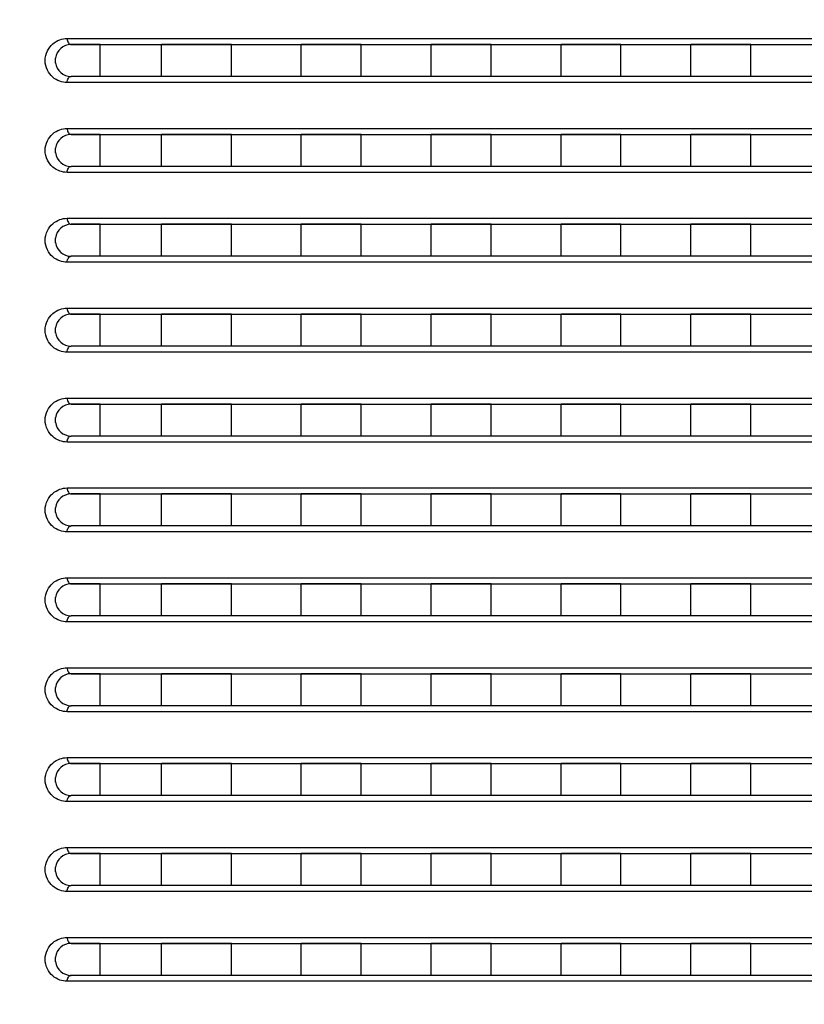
# Model space of a CAD drawing. Header units: millimetres. Extents: x -6054 to 364, y -1866 to 3094.
# Tile 77 of 256: x -4691 to -4652, y 503 to 552. Entities that reach past the tile are written whole.
import ezdxf

# ---------------------------------------------------------------- set-up
doc = ezdxf.new("R2010")
doc.units = ezdxf.units.MM
doc.header["$LTSCALE"] = 65.395
doc.header["$PDSIZE"] = 0.05
doc.layers.get('0').update_dxf_attribs({"linetype": 'CONTINUOUS'})
doc.layers.get('Defpoints').update_dxf_attribs({"linetype": 'CONTINUOUS'})
doc.layers.add('DIM', color=3, linetype='CONTINUOUS')
doc.styles.get("Standard").update_dxf_attribs({"font": 'arial.ttf'})
doc.dimstyles.new('ISO-25', dxfattribs={"dimtxt": 2.5, "dimasz": 2.5, "dimexe": 1.25, "dimexo": 0.625, "dimtad": 1, "dimtxsty": 'STANDARD', "dimcen": 2.5, "dimadec": 0, "dimazin": 0, "dimtfac": 1, "dimtmove": 0, "dimatfit": 3, "dimfxl": 1, "dimarcsym": 0})

# ---------------------------------------------------------------- blocks, each defined once
blk = doc.blocks.new('*D15')
at = {"layer": 'Defpoints', "color": 0}
for p in [(-4847.741, 377.398), (-4654.173, 377.398), (-4654.173, 258.898)]:
    blk.add_point(p, dxfattribs=at)
at = {"layer": 'DIM', "color": 3, "lineweight": -2}
for p, q in [((-4847.741, 377.398), (-4847.741, 544.978)), ((-4654.798, 377.398), (-4848.991, 377.398)), ((-4847.741, 273.898), (-4847.741, 362.398)), ((-4654.798, 258.898), (-4848.991, 258.898))]:
    blk.add_line(p, q, dxfattribs=at)
at = {"layer": 'DIM', "color": 3}
for points in [[(-4845.241, 362.398), (-4850.241, 362.398), (-4847.741, 377.398)], [(-4850.241, 273.898), (-4845.241, 273.898), (-4847.741, 258.898)]]:
    blk.add_solid(points, dxfattribs=at)
at = {"layer": 'DIM', "color": 2, "insert": (-4865.551, 468.688), "char_height": 20, "attachment_point": 5, "rotation": 90}
blk.add_mtext('119  [4,665]', dxfattribs=at)
blk = doc.blocks.new('*D19')
at = {"layer": 'Defpoints', "color": 0}
for p in [(-3379.723, 594.648), (-4909.709, -20.959), (-4728.573, -20.959)]:
    blk.add_point(p, dxfattribs=at)
at = {"layer": 'DIM', "color": 3, "lineweight": -2}
for p, q in [((-3380.348, 594.648), (-4910.959, 594.648)), ((-4909.709, 579.648), (-4909.709, -5.959)), ((-4729.198, -20.959), (-4910.959, -20.959))]:
    blk.add_line(p, q, dxfattribs=at)
at = {"layer": 'DIM', "color": 3}
for points in [[(-4907.209, 579.648), (-4912.209, 579.648), (-4909.709, 594.648)], [(-4912.209, -5.959), (-4907.209, -5.959), (-4909.709, -20.959)]]:
    blk.add_solid(points, dxfattribs=at)
at = {"layer": 'DIM', "color": 2, "insert": (-4927.519, 286.844), "char_height": 20, "attachment_point": 5, "rotation": 90}
blk.add_mtext('616  [24,236]', dxfattribs=at)

msp = doc.modelspace()

# ---------------------------------------------------------------- linework, layer by layer
at = {"linetype": 'Continuous'}
for p, q in [((-4688.878, 551.498), (-4617.221, 551.498)), ((-4688.679, 551.198), (-4617.213, 551.198)), ((-4687.229, 551.198), (-4688.679, 551.198)), ((-4687.229, 551.198), (-4688.679, 551.198)), ((-4687.229, 549.598), (-4687.229, 551.198)), ((-4687.229, 549.598), (-4687.229, 551.198)), ((-4684.163, 549.598), (-4684.163, 551.198)), ((-4684.163, 549.598), (-4684.163, 551.198)), ((-4680.663, 551.198), (-4684.163, 551.198)), ((-4680.663, 551.198), (-4684.163, 551.198)), ((-4680.663, 549.598), (-4680.663, 551.198)), ((-4680.663, 549.598), (-4680.663, 551.198)), ((-4677.163, 549.598), (-4677.163, 551.198)), ((-4677.163, 549.598), (-4677.163, 551.198)), ((-4674.163, 551.198), (-4677.163, 551.198)), ((-4674.163, 551.198), (-4677.163, 551.198)), ((-4674.163, 549.598), (-4674.163, 551.198)), ((-4674.163, 549.598), (-4674.163, 551.198)), ((-4670.663, 549.598), (-4670.663, 551.198)), ((-4670.663, 549.598), (-4670.663, 551.198)), ((-4667.663, 551.198), (-4670.663, 551.198)), ((-4667.663, 551.198), (-4670.663, 551.198)), ((-4667.663, 549.598), (-4667.663, 551.198)), ((-4667.663, 549.598), (-4667.663, 551.198)), ((-4664.163, 549.598), (-4664.163, 551.198)), ((-4664.163, 549.598), (-4664.163, 551.198)), ((-4661.163, 551.198), (-4664.163, 551.198)), ((-4661.163, 551.198), (-4664.163, 551.198)), ((-4661.163, 549.598), (-4661.163, 551.198)), ((-4661.163, 549.598), (-4661.163, 551.198)), ((-4657.663, 549.598), (-4657.663, 551.198)), ((-4657.663, 549.598), (-4657.663, 551.198)), ((-4654.663, 551.198), (-4657.663, 551.198)), ((-4654.663, 551.198), (-4657.663, 551.198)), ((-4654.663, 549.598), (-4654.663, 551.198)), ((-4654.663, 549.598), (-4654.663, 551.198)), ((-4617.221, 549.298), (-4688.878, 549.298)), ((-4617.213, 549.598), (-4688.679, 549.598)), ((-4687.229, 549.598), (-4688.679, 549.598)), ((-4687.229, 549.598), (-4688.679, 549.598)), ((-4680.663, 549.598), (-4684.163, 549.598)), ((-4680.663, 549.598), (-4684.163, 549.598)), ((-4674.163, 549.598), (-4677.163, 549.598)), ((-4674.163, 549.598), (-4677.163, 549.598)), ((-4667.663, 549.598), (-4670.663, 549.598)), ((-4667.663, 549.598), (-4670.663, 549.598)), ((-4661.163, 549.598), (-4664.163, 549.598)), ((-4661.163, 549.598), (-4664.163, 549.598)), ((-4654.663, 549.598), (-4657.663, 549.598)), ((-4654.663, 549.598), (-4657.663, 549.598)), ((-4688.878, 546.998), (-4617.221, 546.998)), ((-4688.679, 546.698), (-4617.213, 546.698)), ((-4687.229, 546.698), (-4688.679, 546.698)), ((-4687.229, 546.698), (-4688.679, 546.698)), ((-4687.229, 545.098), (-4687.229, 546.698)), ((-4687.229, 545.098), (-4687.229, 546.698)), ((-4684.163, 545.098), (-4684.163, 546.698)), ((-4684.163, 545.098), (-4684.163, 546.698)), ((-4680.663, 546.698), (-4684.163, 546.698)), ((-4680.663, 546.698), (-4684.163, 546.698)), ((-4680.663, 545.098), (-4680.663, 546.698)), ((-4680.663, 545.098), (-4680.663, 546.698)), ((-4677.163, 545.098), (-4677.163, 546.698)), ((-4677.163, 545.098), (-4677.163, 546.698)), ((-4674.163, 546.698), (-4677.163, 546.698)), ((-4674.163, 546.698), (-4677.163, 546.698)), ((-4674.163, 545.098), (-4674.163, 546.698)), ((-4674.163, 545.098), (-4674.163, 546.698)), ((-4670.663, 545.098), (-4670.663, 546.698)), ((-4670.663, 545.098), (-4670.663, 546.698)), ((-4667.663, 546.698), (-4670.663, 546.698)), ((-4667.663, 546.698), (-4670.663, 546.698)), ((-4667.663, 545.098), (-4667.663, 546.698)), ((-4667.663, 545.098), (-4667.663, 546.698)), ((-4664.163, 545.098), (-4664.163, 546.698)), ((-4664.163, 545.098), (-4664.163, 546.698)), ((-4661.163, 546.698), (-4664.163, 546.698)), ((-4661.163, 546.698), (-4664.163, 546.698)), ((-4661.163, 545.098), (-4661.163, 546.698)), ((-4661.163, 545.098), (-4661.163, 546.698)), ((-4657.663, 545.098), (-4657.663, 546.698)), ((-4657.663, 545.098), (-4657.663, 546.698)), ((-4654.663, 546.698), (-4657.663, 546.698)), ((-4654.663, 546.698), (-4657.663, 546.698)), ((-4654.663, 545.098), (-4654.663, 546.698)), ((-4654.663, 545.098), (-4654.663, 546.698)), ((-4617.221, 544.798), (-4688.878, 544.798)), ((-4617.213, 545.098), (-4688.679, 545.098)), ((-4687.229, 545.098), (-4688.679, 545.098)), ((-4687.229, 545.098), (-4688.679, 545.098)), ((-4680.663, 545.098), (-4684.163, 545.098)), ((-4680.663, 545.098), (-4684.163, 545.098)), ((-4674.163, 545.098), (-4677.163, 545.098)), ((-4674.163, 545.098), (-4677.163, 545.098)), ((-4667.663, 545.098), (-4670.663, 545.098)), ((-4667.663, 545.098), (-4670.663, 545.098)), ((-4661.163, 545.098), (-4664.163, 545.098)), ((-4661.163, 545.098), (-4664.163, 545.098)), ((-4654.663, 545.098), (-4657.663, 545.098)), ((-4654.663, 545.098), (-4657.663, 545.098)), ((-4688.878, 542.498), (-4617.221, 542.498)), ((-4688.679, 542.198), (-4617.213, 542.198)), ((-4687.229, 542.198), (-4688.679, 542.198)), ((-4687.229, 542.198), (-4688.679, 542.198)), ((-4687.229, 540.598), (-4687.229, 542.198)), ((-4687.229, 540.598), (-4687.229, 542.198)), ((-4684.163, 540.598), (-4684.163, 542.198)), ((-4684.163, 540.598), (-4684.163, 542.198)), ((-4680.663, 542.198), (-4684.163, 542.198)), ((-4680.663, 542.198), (-4684.163, 542.198)), ((-4680.663, 540.598), (-4680.663, 542.198)), ((-4680.663, 540.598), (-4680.663, 542.198)), ((-4677.163, 540.598), (-4677.163, 542.198)), ((-4677.163, 540.598), (-4677.163, 542.198)), ((-4674.163, 542.198), (-4677.163, 542.198)), ((-4674.163, 542.198), (-4677.163, 542.198)), ((-4674.163, 540.598), (-4674.163, 542.198)), ((-4674.163, 540.598), (-4674.163, 542.198)), ((-4670.663, 540.598), (-4670.663, 542.198)), ((-4670.663, 540.598), (-4670.663, 542.198)), ((-4667.663, 542.198), (-4670.663, 542.198)), ((-4667.663, 542.198), (-4670.663, 542.198)), ((-4667.663, 540.598), (-4667.663, 542.198)), ((-4667.663, 540.598), (-4667.663, 542.198)), ((-4664.163, 540.598), (-4664.163, 542.198)), ((-4664.163, 540.598), (-4664.163, 542.198)), ((-4661.163, 542.198), (-4664.163, 542.198)), ((-4661.163, 542.198), (-4664.163, 542.198)), ((-4661.163, 540.598), (-4661.163, 542.198)), ((-4661.163, 540.598), (-4661.163, 542.198)), ((-4657.663, 540.598), (-4657.663, 542.198)), ((-4657.663, 540.598), (-4657.663, 542.198)), ((-4654.663, 542.198), (-4657.663, 542.198)), ((-4654.663, 542.198), (-4657.663, 542.198)), ((-4654.663, 540.598), (-4654.663, 542.198)), ((-4654.663, 540.598), (-4654.663, 542.198)), ((-4617.221, 540.298), (-4688.878, 540.298)), ((-4617.213, 540.598), (-4688.679, 540.598)), ((-4687.229, 540.598), (-4688.679, 540.598)), ((-4687.229, 540.598), (-4688.679, 540.598)), ((-4680.663, 540.598), (-4684.163, 540.598)), ((-4680.663, 540.598), (-4684.163, 540.598)), ((-4674.163, 540.598), (-4677.163, 540.598)), ((-4674.163, 540.598), (-4677.163, 540.598)), ((-4667.663, 540.598), (-4670.663, 540.598)), ((-4667.663, 540.598), (-4670.663, 540.598)), ((-4661.163, 540.598), (-4664.163, 540.598)), ((-4661.163, 540.598), (-4664.163, 540.598)), ((-4654.663, 540.598), (-4657.663, 540.598)), ((-4654.663, 540.598), (-4657.663, 540.598)), ((-4688.878, 537.998), (-4617.221, 537.998)), ((-4688.679, 537.698), (-4617.213, 537.698)), ((-4687.229, 537.698), (-4688.679, 537.698)), ((-4687.229, 537.698), (-4688.679, 537.698)), ((-4687.229, 536.098), (-4687.229, 537.698)), ((-4687.229, 536.098), (-4687.229, 537.698)), ((-4684.163, 536.098), (-4684.163, 537.698)), ((-4684.163, 536.098), (-4684.163, 537.698)), ((-4680.663, 537.698), (-4684.163, 537.698)), ((-4680.663, 537.698), (-4684.163, 537.698)), ((-4680.663, 536.098), (-4680.663, 537.698)), ((-4680.663, 536.098), (-4680.663, 537.698)), ((-4677.163, 536.098), (-4677.163, 537.698)), ((-4677.163, 536.098), (-4677.163, 537.698)), ((-4674.163, 537.698), (-4677.163, 537.698)), ((-4674.163, 537.698), (-4677.163, 537.698)), ((-4674.163, 536.098), (-4674.163, 537.698)), ((-4674.163, 536.098), (-4674.163, 537.698)), ((-4670.663, 536.098), (-4670.663, 537.698)), ((-4670.663, 536.098), (-4670.663, 537.698)), ((-4667.663, 537.698), (-4670.663, 537.698)), ((-4667.663, 537.698), (-4670.663, 537.698)), ((-4667.663, 536.098), (-4667.663, 537.698)), ((-4667.663, 536.098), (-4667.663, 537.698)), ((-4664.163, 536.098), (-4664.163, 537.698)), ((-4664.163, 536.098), (-4664.163, 537.698)), ((-4661.163, 537.698), (-4664.163, 537.698)), ((-4661.163, 537.698), (-4664.163, 537.698)), ((-4661.163, 536.098), (-4661.163, 537.698)), ((-4661.163, 536.098), (-4661.163, 537.698)), ((-4657.663, 536.098), (-4657.663, 537.698)), ((-4657.663, 536.098), (-4657.663, 537.698)), ((-4654.663, 537.698), (-4657.663, 537.698)), ((-4654.663, 537.698), (-4657.663, 537.698)), ((-4654.663, 536.098), (-4654.663, 537.698)), ((-4654.663, 536.098), (-4654.663, 537.698)), ((-4617.213, 536.098), (-4688.679, 536.098)), ((-4687.229, 536.098), (-4688.679, 536.098)), ((-4687.229, 536.098), (-4688.679, 536.098)), ((-4680.663, 536.098), (-4684.163, 536.098)), ((-4680.663, 536.098), (-4684.163, 536.098)), ((-4674.163, 536.098), (-4677.163, 536.098)), ((-4674.163, 536.098), (-4677.163, 536.098)), ((-4667.663, 536.098), (-4670.663, 536.098)), ((-4667.663, 536.098), (-4670.663, 536.098)), ((-4661.163, 536.098), (-4664.163, 536.098)), ((-4661.163, 536.098), (-4664.163, 536.098)), ((-4654.663, 536.098), (-4657.663, 536.098)), ((-4654.663, 536.098), (-4657.663, 536.098)), ((-4617.221, 535.798), (-4688.878, 535.798)), ((-4688.878, 533.498), (-4617.221, 533.498)), ((-4688.679, 533.198), (-4617.213, 533.198)), ((-4687.229, 533.198), (-4688.679, 533.198)), ((-4687.229, 533.198), (-4688.679, 533.198)), ((-4687.229, 531.598), (-4687.229, 533.198)), ((-4687.229, 531.598), (-4687.229, 533.198)), ((-4684.163, 531.598), (-4684.163, 533.198)), ((-4684.163, 531.598), (-4684.163, 533.198)), ((-4680.663, 533.198), (-4684.163, 533.198)), ((-4680.663, 533.198), (-4684.163, 533.198)), ((-4680.663, 531.598), (-4680.663, 533.198)), ((-4680.663, 531.598), (-4680.663, 533.198)), ((-4677.163, 531.598), (-4677.163, 533.198)), ((-4677.163, 531.598), (-4677.163, 533.198)), ((-4674.163, 533.198), (-4677.163, 533.198)), ((-4674.163, 533.198), (-4677.163, 533.198)), ((-4674.163, 531.598), (-4674.163, 533.198)), ((-4674.163, 531.598), (-4674.163, 533.198)), ((-4670.663, 531.598), (-4670.663, 533.198)), ((-4670.663, 531.598), (-4670.663, 533.198)), ((-4667.663, 533.198), (-4670.663, 533.198)), ((-4667.663, 533.198), (-4670.663, 533.198)), ((-4667.663, 531.598), (-4667.663, 533.198)), ((-4667.663, 531.598), (-4667.663, 533.198)), ((-4664.163, 531.598), (-4664.163, 533.198)), ((-4664.163, 531.598), (-4664.163, 533.198)), ((-4661.163, 533.198), (-4664.163, 533.198)), ((-4661.163, 533.198), (-4664.163, 533.198)), ((-4661.163, 531.598), (-4661.163, 533.198)), ((-4661.163, 531.598), (-4661.163, 533.198)), ((-4657.663, 531.598), (-4657.663, 533.198)), ((-4657.663, 531.598), (-4657.663, 533.198)), ((-4654.663, 533.198), (-4657.663, 533.198)), ((-4654.663, 533.198), (-4657.663, 533.198)), ((-4654.663, 531.598), (-4654.663, 533.198)), ((-4654.663, 531.598), (-4654.663, 533.198)), ((-4617.213, 531.598), (-4688.679, 531.598)), ((-4687.229, 531.598), (-4688.679, 531.598)), ((-4687.229, 531.598), (-4688.679, 531.598)), ((-4680.663, 531.598), (-4684.163, 531.598)), ((-4680.663, 531.598), (-4684.163, 531.598)), ((-4674.163, 531.598), (-4677.163, 531.598)), ((-4674.163, 531.598), (-4677.163, 531.598)), ((-4667.663, 531.598), (-4670.663, 531.598)), ((-4667.663, 531.598), (-4670.663, 531.598)), ((-4661.163, 531.598), (-4664.163, 531.598)), ((-4661.163, 531.598), (-4664.163, 531.598)), ((-4654.663, 531.598), (-4657.663, 531.598)), ((-4654.663, 531.598), (-4657.663, 531.598)), ((-4617.221, 531.298), (-4688.878, 531.298)), ((-4688.878, 528.998), (-4617.221, 528.998)), ((-4688.679, 528.698), (-4617.213, 528.698)), ((-4687.229, 528.698), (-4688.679, 528.698)), ((-4687.229, 528.698), (-4688.679, 528.698)), ((-4687.229, 527.098), (-4687.229, 528.698)), ((-4687.229, 527.098), (-4687.229, 528.698)), ((-4684.163, 527.098), (-4684.163, 528.698)), ((-4684.163, 527.098), (-4684.163, 528.698)), ((-4680.663, 528.698), (-4684.163, 528.698)), ((-4680.663, 528.698), (-4684.163, 528.698)), ((-4680.663, 527.098), (-4680.663, 528.698)), ((-4680.663, 527.098), (-4680.663, 528.698)), ((-4677.163, 527.098), (-4677.163, 528.698)), ((-4677.163, 527.098), (-4677.163, 528.698)), ((-4674.163, 528.698), (-4677.163, 528.698)), ((-4674.163, 528.698), (-4677.163, 528.698)), ((-4674.163, 527.098), (-4674.163, 528.698)), ((-4674.163, 527.098), (-4674.163, 528.698)), ((-4670.663, 527.098), (-4670.663, 528.698)), ((-4670.663, 527.098), (-4670.663, 528.698)), ((-4667.663, 528.698), (-4670.663, 528.698)), ((-4667.663, 528.698), (-4670.663, 528.698)), ((-4667.663, 527.098), (-4667.663, 528.698)), ((-4667.663, 527.098), (-4667.663, 528.698)), ((-4664.163, 527.098), (-4664.163, 528.698)), ((-4664.163, 527.098), (-4664.163, 528.698)), ((-4661.163, 528.698), (-4664.163, 528.698)), ((-4661.163, 528.698), (-4664.163, 528.698)), ((-4661.163, 527.098), (-4661.163, 528.698)), ((-4661.163, 527.098), (-4661.163, 528.698)), ((-4657.663, 527.098), (-4657.663, 528.698)), ((-4657.663, 527.098), (-4657.663, 528.698)), ((-4654.663, 528.698), (-4657.663, 528.698)), ((-4654.663, 528.698), (-4657.663, 528.698)), ((-4654.663, 527.098), (-4654.663, 528.698)), ((-4654.663, 527.098), (-4654.663, 528.698)), ((-4617.213, 527.098), (-4688.679, 527.098)), ((-4687.229, 527.098), (-4688.679, 527.098)), ((-4687.229, 527.098), (-4688.679, 527.098)), ((-4680.663, 527.098), (-4684.163, 527.098)), ((-4680.663, 527.098), (-4684.163, 527.098)), ((-4674.163, 527.098), (-4677.163, 527.098)), ((-4674.163, 527.098), (-4677.163, 527.098)), ((-4667.663, 527.098), (-4670.663, 527.098)), ((-4667.663, 527.098), (-4670.663, 527.098)), ((-4661.163, 527.098), (-4664.163, 527.098)), ((-4661.163, 527.098), (-4664.163, 527.098)), ((-4654.663, 527.098), (-4657.663, 527.098)), ((-4654.663, 527.098), (-4657.663, 527.098)), ((-4617.221, 526.798), (-4688.878, 526.798)), ((-4688.878, 524.498), (-4617.221, 524.498)), ((-4688.679, 524.198), (-4617.213, 524.198)), ((-4687.229, 524.198), (-4688.679, 524.198)), ((-4687.229, 524.198), (-4688.679, 524.198)), ((-4687.229, 522.598), (-4687.229, 524.198)), ((-4687.229, 522.598), (-4687.229, 524.198)), ((-4684.163, 522.598), (-4684.163, 524.198)), ((-4684.163, 522.598), (-4684.163, 524.198)), ((-4680.663, 524.198), (-4684.163, 524.198)), ((-4680.663, 524.198), (-4684.163, 524.198)), ((-4680.663, 522.598), (-4680.663, 524.198)), ((-4680.663, 522.598), (-4680.663, 524.198)), ((-4677.163, 522.598), (-4677.163, 524.198)), ((-4677.163, 522.598), (-4677.163, 524.198)), ((-4674.163, 524.198), (-4677.163, 524.198)), ((-4674.163, 524.198), (-4677.163, 524.198)), ((-4674.163, 522.598), (-4674.163, 524.198)), ((-4674.163, 522.598), (-4674.163, 524.198)), ((-4670.663, 522.598), (-4670.663, 524.198)), ((-4670.663, 522.598), (-4670.663, 524.198)), ((-4667.663, 524.198), (-4670.663, 524.198)), ((-4667.663, 524.198), (-4670.663, 524.198)), ((-4667.663, 522.598), (-4667.663, 524.198)), ((-4667.663, 522.598), (-4667.663, 524.198)), ((-4664.163, 522.598), (-4664.163, 524.198)), ((-4664.163, 522.598), (-4664.163, 524.198)), ((-4661.163, 524.198), (-4664.163, 524.198)), ((-4661.163, 524.198), (-4664.163, 524.198)), ((-4661.163, 522.598), (-4661.163, 524.198)), ((-4661.163, 522.598), (-4661.163, 524.198)), ((-4657.663, 522.598), (-4657.663, 524.198)), ((-4657.663, 522.598), (-4657.663, 524.198)), ((-4654.663, 524.198), (-4657.663, 524.198)), ((-4654.663, 524.198), (-4657.663, 524.198)), ((-4654.663, 522.598), (-4654.663, 524.198)), ((-4654.663, 522.598), (-4654.663, 524.198)), ((-4617.213, 522.598), (-4688.679, 522.598)), ((-4687.229, 522.598), (-4688.679, 522.598)), ((-4687.229, 522.598), (-4688.679, 522.598)), ((-4680.663, 522.598), (-4684.163, 522.598)), ((-4680.663, 522.598), (-4684.163, 522.598)), ((-4674.163, 522.598), (-4677.163, 522.598)), ((-4674.163, 522.598), (-4677.163, 522.598)), ((-4667.663, 522.598), (-4670.663, 522.598)), ((-4667.663, 522.598), (-4670.663, 522.598)), ((-4661.163, 522.598), (-4664.163, 522.598)), ((-4661.163, 522.598), (-4664.163, 522.598)), ((-4654.663, 522.598), (-4657.663, 522.598)), ((-4654.663, 522.598), (-4657.663, 522.598)), ((-4617.221, 522.298), (-4688.878, 522.298)), ((-4688.878, 519.998), (-4617.221, 519.998)), ((-4688.679, 519.698), (-4617.213, 519.698)), ((-4687.229, 519.698), (-4688.679, 519.698)), ((-4687.229, 519.698), (-4688.679, 519.698)), ((-4687.229, 518.098), (-4687.229, 519.698)), ((-4687.229, 518.098), (-4687.229, 519.698)), ((-4684.163, 518.098), (-4684.163, 519.698)), ((-4684.163, 518.098), (-4684.163, 519.698)), ((-4680.663, 519.698), (-4684.163, 519.698)), ((-4680.663, 519.698), (-4684.163, 519.698)), ((-4680.663, 518.098), (-4680.663, 519.698)), ((-4680.663, 518.098), (-4680.663, 519.698)), ((-4677.163, 518.098), (-4677.163, 519.698)), ((-4677.163, 518.098), (-4677.163, 519.698)), ((-4674.163, 519.698), (-4677.163, 519.698)), ((-4674.163, 519.698), (-4677.163, 519.698)), ((-4674.163, 518.098), (-4674.163, 519.698)), ((-4674.163, 518.098), (-4674.163, 519.698)), ((-4670.663, 518.098), (-4670.663, 519.698)), ((-4670.663, 518.098), (-4670.663, 519.698)), ((-4667.663, 519.698), (-4670.663, 519.698)), ((-4667.663, 519.698), (-4670.663, 519.698)), ((-4667.663, 518.098), (-4667.663, 519.698)), ((-4667.663, 518.098), (-4667.663, 519.698)), ((-4664.163, 518.098), (-4664.163, 519.698)), ((-4664.163, 518.098), (-4664.163, 519.698)), ((-4661.163, 519.698), (-4664.163, 519.698)), ((-4661.163, 519.698), (-4664.163, 519.698)), ((-4661.163, 518.098), (-4661.163, 519.698)), ((-4661.163, 518.098), (-4661.163, 519.698)), ((-4657.663, 518.098), (-4657.663, 519.698)), ((-4657.663, 518.098), (-4657.663, 519.698)), ((-4654.663, 519.698), (-4657.663, 519.698)), ((-4654.663, 519.698), (-4657.663, 519.698)), ((-4654.663, 518.098), (-4654.663, 519.698)), ((-4654.663, 518.098), (-4654.663, 519.698)), ((-4617.213, 518.098), (-4688.679, 518.098)), ((-4687.229, 518.098), (-4688.679, 518.098)), ((-4687.229, 518.098), (-4688.679, 518.098)), ((-4680.663, 518.098), (-4684.163, 518.098)), ((-4680.663, 518.098), (-4684.163, 518.098)), ((-4674.163, 518.098), (-4677.163, 518.098)), ((-4674.163, 518.098), (-4677.163, 518.098)), ((-4667.663, 518.098), (-4670.663, 518.098)), ((-4667.663, 518.098), (-4670.663, 518.098)), ((-4661.163, 518.098), (-4664.163, 518.098)), ((-4661.163, 518.098), (-4664.163, 518.098)), ((-4654.663, 518.098), (-4657.663, 518.098)), ((-4654.663, 518.098), (-4657.663, 518.098)), ((-4617.221, 517.798), (-4688.878, 517.798)), ((-4688.878, 515.498), (-4617.221, 515.498)), ((-4688.679, 515.198), (-4617.213, 515.198)), ((-4687.229, 515.198), (-4688.679, 515.198)), ((-4687.229, 515.198), (-4688.679, 515.198)), ((-4687.229, 513.598), (-4687.229, 515.198)), ((-4687.229, 513.598), (-4687.229, 515.198)), ((-4684.163, 513.598), (-4684.163, 515.198)), ((-4684.163, 513.598), (-4684.163, 515.198)), ((-4680.663, 515.198), (-4684.163, 515.198)), ((-4680.663, 515.198), (-4684.163, 515.198)), ((-4680.663, 513.598), (-4680.663, 515.198)), ((-4680.663, 513.598), (-4680.663, 515.198)), ((-4677.163, 513.598), (-4677.163, 515.198)), ((-4677.163, 513.598), (-4677.163, 515.198)), ((-4674.163, 515.198), (-4677.163, 515.198)), ((-4674.163, 515.198), (-4677.163, 515.198)), ((-4674.163, 513.598), (-4674.163, 515.198)), ((-4674.163, 513.598), (-4674.163, 515.198)), ((-4670.663, 513.598), (-4670.663, 515.198)), ((-4670.663, 513.598), (-4670.663, 515.198)), ((-4667.663, 515.198), (-4670.663, 515.198)), ((-4667.663, 515.198), (-4670.663, 515.198)), ((-4667.663, 513.598), (-4667.663, 515.198)), ((-4667.663, 513.598), (-4667.663, 515.198)), ((-4664.163, 513.598), (-4664.163, 515.198)), ((-4664.163, 513.598), (-4664.163, 515.198)), ((-4661.163, 515.198), (-4664.163, 515.198)), ((-4661.163, 515.198), (-4664.163, 515.198)), ((-4661.163, 513.598), (-4661.163, 515.198)), ((-4661.163, 513.598), (-4661.163, 515.198)), ((-4657.663, 513.598), (-4657.663, 515.198)), ((-4657.663, 513.598), (-4657.663, 515.198)), ((-4654.663, 515.198), (-4657.663, 515.198)), ((-4654.663, 515.198), (-4657.663, 515.198)), ((-4654.663, 513.598), (-4654.663, 515.198)), ((-4654.663, 513.598), (-4654.663, 515.198)), ((-4617.221, 513.298), (-4688.878, 513.298)), ((-4617.213, 513.598), (-4688.679, 513.598)), ((-4687.229, 513.598), (-4688.679, 513.598)), ((-4687.229, 513.598), (-4688.679, 513.598)), ((-4680.663, 513.598), (-4684.163, 513.598)), ((-4680.663, 513.598), (-4684.163, 513.598)), ((-4674.163, 513.598), (-4677.163, 513.598)), ((-4674.163, 513.598), (-4677.163, 513.598)), ((-4667.663, 513.598), (-4670.663, 513.598)), ((-4667.663, 513.598), (-4670.663, 513.598)), ((-4661.163, 513.598), (-4664.163, 513.598)), ((-4661.163, 513.598), (-4664.163, 513.598)), ((-4654.663, 513.598), (-4657.663, 513.598)), ((-4654.663, 513.598), (-4657.663, 513.598)), ((-4688.878, 510.998), (-4617.221, 510.998)), ((-4688.679, 510.698), (-4617.213, 510.698)), ((-4687.229, 510.698), (-4688.679, 510.698)), ((-4687.229, 510.698), (-4688.679, 510.698)), ((-4687.229, 509.098), (-4687.229, 510.698)), ((-4687.229, 509.098), (-4687.229, 510.698)), ((-4684.163, 509.098), (-4684.163, 510.698)), ((-4684.163, 509.098), (-4684.163, 510.698)), ((-4680.663, 510.698), (-4684.163, 510.698)), ((-4680.663, 510.698), (-4684.163, 510.698)), ((-4680.663, 509.098), (-4680.663, 510.698)), ((-4680.663, 509.098), (-4680.663, 510.698)), ((-4677.163, 509.098), (-4677.163, 510.698)), ((-4677.163, 509.098), (-4677.163, 510.698)), ((-4674.163, 510.698), (-4677.163, 510.698)), ((-4674.163, 510.698), (-4677.163, 510.698)), ((-4674.163, 509.098), (-4674.163, 510.698)), ((-4674.163, 509.098), (-4674.163, 510.698)), ((-4670.663, 509.098), (-4670.663, 510.698)), ((-4670.663, 509.098), (-4670.663, 510.698)), ((-4667.663, 510.698), (-4670.663, 510.698)), ((-4667.663, 510.698), (-4670.663, 510.698)), ((-4667.663, 509.098), (-4667.663, 510.698)), ((-4667.663, 509.098), (-4667.663, 510.698)), ((-4664.163, 509.098), (-4664.163, 510.698)), ((-4664.163, 509.098), (-4664.163, 510.698)), ((-4661.163, 510.698), (-4664.163, 510.698)), ((-4661.163, 510.698), (-4664.163, 510.698)), ((-4661.163, 509.098), (-4661.163, 510.698)), ((-4661.163, 509.098), (-4661.163, 510.698)), ((-4657.663, 509.098), (-4657.663, 510.698)), ((-4657.663, 509.098), (-4657.663, 510.698)), ((-4654.663, 510.698), (-4657.663, 510.698)), ((-4654.663, 510.698), (-4657.663, 510.698)), ((-4654.663, 509.098), (-4654.663, 510.698)), ((-4654.663, 509.098), (-4654.663, 510.698)), ((-4617.221, 508.798), (-4688.878, 508.798)), ((-4617.213, 509.098), (-4688.679, 509.098)), ((-4687.229, 509.098), (-4688.679, 509.098)), ((-4687.229, 509.098), (-4688.679, 509.098)), ((-4680.663, 509.098), (-4684.163, 509.098)), ((-4680.663, 509.098), (-4684.163, 509.098)), ((-4674.163, 509.098), (-4677.163, 509.098)), ((-4674.163, 509.098), (-4677.163, 509.098)), ((-4667.663, 509.098), (-4670.663, 509.098)), ((-4667.663, 509.098), (-4670.663, 509.098)), ((-4661.163, 509.098), (-4664.163, 509.098)), ((-4661.163, 509.098), (-4664.163, 509.098)), ((-4654.663, 509.098), (-4657.663, 509.098)), ((-4654.663, 509.098), (-4657.663, 509.098)), ((-4688.878, 506.498), (-4617.221, 506.498)), ((-4688.679, 506.198), (-4617.213, 506.198)), ((-4687.229, 506.198), (-4688.679, 506.198)), ((-4687.229, 506.198), (-4688.679, 506.198)), ((-4687.229, 504.598), (-4687.229, 506.198)), ((-4687.229, 504.598), (-4687.229, 506.198)), ((-4684.163, 504.598), (-4684.163, 506.198)), ((-4684.163, 504.598), (-4684.163, 506.198)), ((-4680.663, 506.198), (-4684.163, 506.198)), ((-4680.663, 506.198), (-4684.163, 506.198)), ((-4680.663, 504.598), (-4680.663, 506.198)), ((-4680.663, 504.598), (-4680.663, 506.198)), ((-4677.163, 504.598), (-4677.163, 506.198)), ((-4677.163, 504.598), (-4677.163, 506.198)), ((-4674.163, 506.198), (-4677.163, 506.198)), ((-4674.163, 506.198), (-4677.163, 506.198)), ((-4674.163, 504.598), (-4674.163, 506.198)), ((-4674.163, 504.598), (-4674.163, 506.198)), ((-4670.663, 504.598), (-4670.663, 506.198)), ((-4670.663, 504.598), (-4670.663, 506.198)), ((-4667.663, 506.198), (-4670.663, 506.198)), ((-4667.663, 506.198), (-4670.663, 506.198)), ((-4667.663, 504.598), (-4667.663, 506.198)), ((-4667.663, 504.598), (-4667.663, 506.198)), ((-4664.163, 504.598), (-4664.163, 506.198)), ((-4664.163, 504.598), (-4664.163, 506.198)), ((-4661.163, 506.198), (-4664.163, 506.198)), ((-4661.163, 506.198), (-4664.163, 506.198)), ((-4661.163, 504.598), (-4661.163, 506.198)), ((-4661.163, 504.598), (-4661.163, 506.198)), ((-4657.663, 504.598), (-4657.663, 506.198)), ((-4657.663, 504.598), (-4657.663, 506.198)), ((-4654.663, 506.198), (-4657.663, 506.198)), ((-4654.663, 506.198), (-4657.663, 506.198)), ((-4654.663, 504.598), (-4654.663, 506.198)), ((-4654.663, 504.598), (-4654.663, 506.198)), ((-4617.221, 504.298), (-4688.878, 504.298)), ((-4617.213, 504.598), (-4688.679, 504.598)), ((-4687.229, 504.598), (-4688.679, 504.598)), ((-4687.229, 504.598), (-4688.679, 504.598)), ((-4680.663, 504.598), (-4684.163, 504.598)), ((-4680.663, 504.598), (-4684.163, 504.598)), ((-4674.163, 504.598), (-4677.163, 504.598)), ((-4674.163, 504.598), (-4677.163, 504.598)), ((-4667.663, 504.598), (-4670.663, 504.598)), ((-4667.663, 504.598), (-4670.663, 504.598)), ((-4661.163, 504.598), (-4664.163, 504.598)), ((-4661.163, 504.598), (-4664.163, 504.598)), ((-4654.663, 504.598), (-4657.663, 504.598)), ((-4654.663, 504.598), (-4657.663, 504.598))]:
    msp.add_line(p, q, dxfattribs=at)
for centre, radius, start, end in [((-4688.679, 550.398), 0.8, 90, 172.0065), ((-4688.679, 550.397), 0.8, 90.0003, 93.6162), ((-4688.679, 550.397), 0.8, 90.0003, 93.6162), ((-4688.676, 550.398), 0.804, 172.0437, 187.781), ((-4688.676, 550.398), 0.804, 172.0437, 187.781), ((-4688.676, 550.398), 0.804, 172.0437, 187.781), ((-4688.679, 550.398), 0.8, 169.5903, 172.0052), ((-4688.679, 550.398), 0.8, 169.5903, 172.0052), ((-4688.679, 550.398), 0.8, 187.8185, 270), ((-4688.68, 550.398), 0.8, 187.8197, 190.1911), ((-4688.68, 550.398), 0.8, 187.8197, 190.1911), ((-4688.679, 550.398), 0.8, 266.4265, 269.9997), ((-4688.679, 550.398), 0.8, 266.4265, 269.9997), ((-4688.679, 545.898), 0.8, 90, 172.0065), ((-4688.679, 545.897), 0.8, 90.0003, 93.6162), ((-4688.679, 545.897), 0.8, 90.0003, 93.6162), ((-4688.676, 545.898), 0.804, 172.0437, 187.781), ((-4688.676, 545.898), 0.804, 172.0437, 187.781), ((-4688.676, 545.898), 0.804, 172.0437, 187.781), ((-4688.679, 545.898), 0.8, 169.5903, 172.0052), ((-4688.679, 545.898), 0.8, 169.5903, 172.0052), ((-4688.679, 545.898), 0.8, 187.8185, 270), ((-4688.68, 545.898), 0.8, 187.8197, 190.1911), ((-4688.68, 545.898), 0.8, 187.8197, 190.1911), ((-4688.679, 545.898), 0.8, 266.4265, 269.9997), ((-4688.679, 545.898), 0.8, 266.4265, 269.9997), ((-4688.679, 541.398), 0.8, 90, 172.0065), ((-4688.679, 541.397), 0.8, 90.0003, 93.6162), ((-4688.679, 541.397), 0.8, 90.0003, 93.6162), ((-4688.676, 541.398), 0.804, 172.0437, 187.781), ((-4688.676, 541.398), 0.804, 172.0437, 187.781), ((-4688.676, 541.398), 0.804, 172.0437, 187.781), ((-4688.679, 541.398), 0.8, 169.5903, 172.0052), ((-4688.679, 541.398), 0.8, 169.5903, 172.0052), ((-4688.679, 541.398), 0.8, 187.8185, 270), ((-4688.68, 541.398), 0.8, 187.8197, 190.1911), ((-4688.68, 541.398), 0.8, 187.8197, 190.1911), ((-4688.679, 541.398), 0.8, 266.4265, 269.9997), ((-4688.679, 541.398), 0.8, 266.4265, 269.9997), ((-4688.679, 536.898), 0.8, 90, 172.0065), ((-4688.679, 536.897), 0.8, 90.0003, 93.6162), ((-4688.679, 536.897), 0.8, 90.0003, 93.6162), ((-4688.676, 536.898), 0.804, 172.0437, 187.781), ((-4688.676, 536.898), 0.804, 172.0437, 187.781), ((-4688.676, 536.898), 0.804, 172.0437, 187.781), ((-4688.679, 536.898), 0.8, 169.5903, 172.0052), ((-4688.679, 536.898), 0.8, 169.5903, 172.0052), ((-4688.679, 536.898), 0.8, 187.8185, 270), ((-4688.68, 536.898), 0.8, 187.8197, 190.1911), ((-4688.68, 536.898), 0.8, 187.8197, 190.1911), ((-4688.679, 536.898), 0.8, 266.4265, 269.9997), ((-4688.679, 536.898), 0.8, 266.4265, 269.9997), ((-4688.679, 532.398), 0.8, 90, 172.0065), ((-4688.679, 532.397), 0.8, 90.0003, 93.6162), ((-4688.679, 532.397), 0.8, 90.0003, 93.6162), ((-4688.676, 532.398), 0.804, 172.0437, 187.781), ((-4688.676, 532.398), 0.804, 172.0437, 187.781), ((-4688.676, 532.398), 0.804, 172.0437, 187.781), ((-4688.679, 532.398), 0.8, 169.5903, 172.0052), ((-4688.679, 532.398), 0.8, 169.5903, 172.0052), ((-4688.679, 532.398), 0.8, 187.8185, 270), ((-4688.68, 532.398), 0.8, 187.8197, 190.1911), ((-4688.68, 532.398), 0.8, 187.8197, 190.1911), ((-4688.679, 532.398), 0.8, 266.4265, 269.9997), ((-4688.679, 532.398), 0.8, 266.4265, 269.9997), ((-4688.679, 527.898), 0.8, 90, 172.0065), ((-4688.679, 527.897), 0.8, 90.0003, 93.6162), ((-4688.679, 527.897), 0.8, 90.0003, 93.6162), ((-4688.676, 527.898), 0.804, 172.0437, 187.781), ((-4688.676, 527.898), 0.804, 172.0437, 187.781), ((-4688.676, 527.898), 0.804, 172.0437, 187.781), ((-4688.679, 527.898), 0.8, 169.5903, 172.0052), ((-4688.679, 527.898), 0.8, 169.5903, 172.0052), ((-4688.679, 527.898), 0.8, 187.8185, 270), ((-4688.68, 527.898), 0.8, 187.8197, 190.1911), ((-4688.68, 527.898), 0.8, 187.8197, 190.1911), ((-4688.679, 527.898), 0.8, 266.4265, 269.9997), ((-4688.679, 527.898), 0.8, 266.4265, 269.9997), ((-4688.679, 523.398), 0.8, 90, 172.0065), ((-4688.679, 523.397), 0.8, 90.0003, 93.6162), ((-4688.679, 523.397), 0.8, 90.0003, 93.6162), ((-4688.679, 523.398), 0.8, 169.5903, 172.0052), ((-4688.679, 523.398), 0.8, 169.5903, 172.0052), ((-4688.676, 523.398), 0.804, 172.0437, 187.781), ((-4688.676, 523.398), 0.804, 172.0437, 187.781), ((-4688.676, 523.398), 0.804, 172.0437, 187.781), ((-4688.679, 523.398), 0.8, 187.8185, 270), ((-4688.68, 523.398), 0.8, 187.8197, 190.1911), ((-4688.68, 523.398), 0.8, 187.8197, 190.1911), ((-4688.679, 523.398), 0.8, 266.4265, 269.9997), ((-4688.679, 523.398), 0.8, 266.4265, 269.9997), ((-4688.679, 518.898), 0.8, 90, 172.0065), ((-4688.679, 518.897), 0.8, 90.0003, 93.6162), ((-4688.679, 518.897), 0.8, 90.0003, 93.6162), ((-4688.676, 518.898), 0.804, 172.0437, 187.781), ((-4688.676, 518.898), 0.804, 172.0437, 187.781), ((-4688.676, 518.898), 0.804, 172.0437, 187.781), ((-4688.679, 518.898), 0.8, 169.5903, 172.0052), ((-4688.679, 518.898), 0.8, 169.5903, 172.0052), ((-4688.679, 518.898), 0.8, 187.8185, 270), ((-4688.68, 518.898), 0.8, 187.8197, 190.1911), ((-4688.68, 518.898), 0.8, 187.8197, 190.1911), ((-4688.679, 518.898), 0.8, 266.4265, 269.9997), ((-4688.679, 518.898), 0.8, 266.4265, 269.9997), ((-4688.679, 514.398), 0.8, 90, 172.0065), ((-4688.679, 514.397), 0.8, 90.0003, 93.6162), ((-4688.679, 514.397), 0.8, 90.0003, 93.6162), ((-4688.676, 514.398), 0.804, 172.0437, 187.781), ((-4688.676, 514.398), 0.804, 172.0437, 187.781), ((-4688.676, 514.398), 0.804, 172.0437, 187.781), ((-4688.679, 514.398), 0.8, 169.5903, 172.0052), ((-4688.679, 514.398), 0.8, 169.5903, 172.0052), ((-4688.679, 514.398), 0.8, 187.8185, 270), ((-4688.68, 514.398), 0.8, 187.8197, 190.1911), ((-4688.68, 514.398), 0.8, 187.8197, 190.1911), ((-4688.679, 514.398), 0.8, 266.4265, 269.9997), ((-4688.679, 514.398), 0.8, 266.4265, 269.9997), ((-4688.679, 509.898), 0.8, 90, 172.0065), ((-4688.679, 509.897), 0.8, 90.0003, 93.6162), ((-4688.679, 509.897), 0.8, 90.0003, 93.6162), ((-4688.676, 509.898), 0.804, 172.0437, 187.781), ((-4688.676, 509.898), 0.804, 172.0437, 187.781), ((-4688.676, 509.898), 0.804, 172.0437, 187.781), ((-4688.679, 509.898), 0.8, 169.5903, 172.0052), ((-4688.679, 509.898), 0.8, 169.5903, 172.0052), ((-4688.679, 509.898), 0.8, 187.8185, 270), ((-4688.68, 509.898), 0.8, 187.8197, 190.1911), ((-4688.68, 509.898), 0.8, 187.8197, 190.1911), ((-4688.679, 509.898), 0.8, 266.4265, 269.9997), ((-4688.679, 509.898), 0.8, 266.4265, 269.9997), ((-4688.679, 505.398), 0.8, 90, 172.0065), ((-4688.679, 505.397), 0.8, 90.0003, 93.6162), ((-4688.679, 505.397), 0.8, 90.0003, 93.6162), ((-4688.676, 505.398), 0.804, 172.0437, 187.781), ((-4688.676, 505.398), 0.804, 172.0437, 187.781), ((-4688.676, 505.398), 0.804, 172.0437, 187.781), ((-4688.679, 505.398), 0.8, 169.5903, 172.0052), ((-4688.679, 505.398), 0.8, 169.5903, 172.0052), ((-4688.679, 505.398), 0.8, 187.8185, 270), ((-4688.68, 505.398), 0.8, 187.8197, 190.1911), ((-4688.68, 505.398), 0.8, 187.8197, 190.1911), ((-4688.679, 505.398), 0.8, 266.4265, 269.9997), ((-4688.679, 505.398), 0.8, 266.4265, 269.9997)]:
    msp.add_arc(centre, radius, start, end, dxfattribs=at)
for points, knots in [([(-4688.878, 549.298), (-4689.006, 549.298), (-4689.269, 549.344), (-4689.63, 549.555), (-4689.909, 549.917), (-4690.02, 550.398), (-4689.909, 550.878), (-4689.63, 551.24), (-4689.269, 551.452), (-4689.006, 551.498), (-4688.878, 551.498)], [0, 0, 0, 0, 0.111203, 0.227903, 0.356731, 0.49999, 0.643255, 0.77209, 0.888795, 1, 1, 1, 1]), ([(-4688.878, 551.498), (-4688.878, 551.459), (-4688.869, 551.384), (-4688.828, 551.287), (-4688.763, 551.216), (-4688.706, 551.198), (-4688.679, 551.198)], [0, 0, 0, 0, 0.294414, 0.565058, 0.797972, 1, 1, 1, 1]), ([(-4688.878, 549.298), (-4688.878, 549.336), (-4688.869, 549.411), (-4688.828, 549.508), (-4688.763, 549.579), (-4688.706, 549.598), (-4688.679, 549.598)], [0, 0, 0, 0, 0.294414, 0.565058, 0.797972, 1, 1, 1, 1]), ([(-4688.878, 544.798), (-4689.006, 544.798), (-4689.269, 544.844), (-4689.63, 545.055), (-4689.909, 545.417), (-4690.02, 545.898), (-4689.909, 546.378), (-4689.63, 546.74), (-4689.269, 546.952), (-4689.006, 546.998), (-4688.878, 546.998)], [0, 0, 0, 0, 0.111203, 0.227903, 0.356731, 0.49999, 0.643255, 0.77209, 0.888795, 1, 1, 1, 1]), ([(-4688.878, 546.998), (-4688.878, 546.959), (-4688.869, 546.884), (-4688.828, 546.787), (-4688.763, 546.716), (-4688.706, 546.698), (-4688.679, 546.698)], [0, 0, 0, 0, 0.294414, 0.565058, 0.797972, 1, 1, 1, 1]), ([(-4688.878, 544.798), (-4688.878, 544.836), (-4688.869, 544.911), (-4688.828, 545.008), (-4688.763, 545.079), (-4688.706, 545.098), (-4688.679, 545.098)], [0, 0, 0, 0, 0.294414, 0.565058, 0.797972, 1, 1, 1, 1]), ([(-4688.878, 540.298), (-4689.006, 540.298), (-4689.269, 540.344), (-4689.63, 540.555), (-4689.909, 540.917), (-4690.02, 541.398), (-4689.909, 541.878), (-4689.63, 542.24), (-4689.269, 542.452), (-4689.006, 542.498), (-4688.878, 542.498)], [0, 0, 0, 0, 0.111203, 0.227903, 0.356731, 0.49999, 0.643255, 0.77209, 0.888795, 1, 1, 1, 1]), ([(-4688.878, 542.498), (-4688.878, 542.459), (-4688.869, 542.384), (-4688.828, 542.287), (-4688.763, 542.216), (-4688.706, 542.198), (-4688.679, 542.198)], [0, 0, 0, 0, 0.294414, 0.565058, 0.797972, 1, 1, 1, 1]), ([(-4688.878, 540.298), (-4688.878, 540.336), (-4688.869, 540.411), (-4688.828, 540.508), (-4688.763, 540.579), (-4688.706, 540.598), (-4688.679, 540.598)], [0, 0, 0, 0, 0.294414, 0.565058, 0.797972, 1, 1, 1, 1]), ([(-4688.878, 535.798), (-4689.006, 535.798), (-4689.269, 535.844), (-4689.63, 536.055), (-4689.909, 536.417), (-4690.02, 536.898), (-4689.909, 537.378), (-4689.63, 537.74), (-4689.269, 537.952), (-4689.006, 537.998), (-4688.878, 537.998)], [0, 0, 0, 0, 0.111203, 0.227903, 0.356731, 0.49999, 0.643255, 0.77209, 0.888795, 1, 1, 1, 1]), ([(-4688.878, 537.998), (-4688.878, 537.959), (-4688.869, 537.884), (-4688.828, 537.787), (-4688.763, 537.716), (-4688.706, 537.698), (-4688.679, 537.698)], [0, 0, 0, 0, 0.294414, 0.565058, 0.797972, 1, 1, 1, 1]), ([(-4688.878, 535.798), (-4688.878, 535.836), (-4688.869, 535.911), (-4688.828, 536.008), (-4688.763, 536.079), (-4688.706, 536.098), (-4688.679, 536.098)], [0, 0, 0, 0, 0.294414, 0.565058, 0.797972, 1, 1, 1, 1]), ([(-4688.878, 531.298), (-4689.006, 531.298), (-4689.269, 531.344), (-4689.63, 531.555), (-4689.909, 531.917), (-4690.02, 532.398), (-4689.909, 532.878), (-4689.63, 533.24), (-4689.269, 533.452), (-4689.006, 533.498), (-4688.878, 533.498)], [0, 0, 0, 0, 0.111203, 0.227903, 0.356731, 0.49999, 0.643255, 0.77209, 0.888795, 1, 1, 1, 1]), ([(-4688.878, 533.498), (-4688.878, 533.459), (-4688.869, 533.384), (-4688.828, 533.287), (-4688.763, 533.216), (-4688.706, 533.198), (-4688.679, 533.198)], [0, 0, 0, 0, 0.294414, 0.565058, 0.797972, 1, 1, 1, 1]), ([(-4688.878, 531.298), (-4688.878, 531.336), (-4688.869, 531.411), (-4688.828, 531.508), (-4688.763, 531.579), (-4688.706, 531.598), (-4688.679, 531.598)], [0, 0, 0, 0, 0.294414, 0.565058, 0.797972, 1, 1, 1, 1]), ([(-4688.878, 526.798), (-4689.006, 526.798), (-4689.269, 526.844), (-4689.63, 527.055), (-4689.909, 527.417), (-4690.02, 527.898), (-4689.909, 528.378), (-4689.63, 528.74), (-4689.269, 528.952), (-4689.006, 528.998), (-4688.878, 528.998)], [0, 0, 0, 0, 0.111203, 0.227903, 0.356731, 0.49999, 0.643255, 0.77209, 0.888795, 1, 1, 1, 1]), ([(-4688.878, 528.998), (-4688.878, 528.959), (-4688.869, 528.884), (-4688.828, 528.787), (-4688.763, 528.716), (-4688.706, 528.698), (-4688.679, 528.698)], [0, 0, 0, 0, 0.294414, 0.565058, 0.797972, 1, 1, 1, 1]), ([(-4688.878, 526.798), (-4688.878, 526.836), (-4688.869, 526.911), (-4688.828, 527.008), (-4688.763, 527.079), (-4688.706, 527.098), (-4688.679, 527.098)], [0, 0, 0, 0, 0.294414, 0.565058, 0.797972, 1, 1, 1, 1]), ([(-4688.878, 522.298), (-4689.006, 522.298), (-4689.269, 522.344), (-4689.63, 522.555), (-4689.909, 522.917), (-4690.02, 523.398), (-4689.909, 523.878), (-4689.63, 524.24), (-4689.269, 524.452), (-4689.006, 524.498), (-4688.878, 524.498)], [0, 0, 0, 0, 0.111203, 0.227903, 0.356731, 0.49999, 0.643255, 0.77209, 0.888795, 1, 1, 1, 1]), ([(-4688.878, 524.498), (-4688.878, 524.459), (-4688.869, 524.384), (-4688.828, 524.287), (-4688.763, 524.216), (-4688.706, 524.198), (-4688.679, 524.198)], [0, 0, 0, 0, 0.294414, 0.565058, 0.797972, 1, 1, 1, 1]), ([(-4688.878, 522.298), (-4688.878, 522.336), (-4688.869, 522.411), (-4688.828, 522.508), (-4688.763, 522.579), (-4688.706, 522.598), (-4688.679, 522.598)], [0, 0, 0, 0, 0.294414, 0.565058, 0.797972, 1, 1, 1, 1]), ([(-4688.878, 517.798), (-4689.006, 517.798), (-4689.269, 517.844), (-4689.63, 518.055), (-4689.909, 518.417), (-4690.02, 518.898), (-4689.909, 519.378), (-4689.63, 519.74), (-4689.269, 519.952), (-4689.006, 519.998), (-4688.878, 519.998)], [0, 0, 0, 0, 0.111203, 0.227903, 0.356731, 0.49999, 0.643255, 0.77209, 0.888795, 1, 1, 1, 1]), ([(-4688.878, 519.998), (-4688.878, 519.959), (-4688.869, 519.884), (-4688.828, 519.787), (-4688.763, 519.716), (-4688.706, 519.698), (-4688.679, 519.698)], [0, 0, 0, 0, 0.294414, 0.565058, 0.797972, 1, 1, 1, 1]), ([(-4688.878, 517.798), (-4688.878, 517.836), (-4688.869, 517.911), (-4688.828, 518.008), (-4688.763, 518.079), (-4688.706, 518.098), (-4688.679, 518.098)], [0, 0, 0, 0, 0.294414, 0.565058, 0.797972, 1, 1, 1, 1]), ([(-4688.878, 513.298), (-4689.006, 513.298), (-4689.269, 513.344), (-4689.63, 513.555), (-4689.909, 513.917), (-4690.02, 514.398), (-4689.909, 514.878), (-4689.63, 515.24), (-4689.269, 515.452), (-4689.006, 515.498), (-4688.878, 515.498)], [0, 0, 0, 0, 0.111203, 0.227903, 0.356731, 0.49999, 0.643255, 0.77209, 0.888795, 1, 1, 1, 1]), ([(-4688.878, 515.498), (-4688.878, 515.459), (-4688.869, 515.384), (-4688.828, 515.287), (-4688.763, 515.216), (-4688.706, 515.198), (-4688.679, 515.198)], [0, 0, 0, 0, 0.294414, 0.565058, 0.797972, 1, 1, 1, 1]), ([(-4688.878, 513.298), (-4688.878, 513.336), (-4688.869, 513.411), (-4688.828, 513.508), (-4688.763, 513.579), (-4688.706, 513.598), (-4688.679, 513.598)], [0, 0, 0, 0, 0.294414, 0.565058, 0.797972, 1, 1, 1, 1]), ([(-4688.878, 508.798), (-4689.006, 508.798), (-4689.269, 508.844), (-4689.63, 509.055), (-4689.909, 509.417), (-4690.02, 509.898), (-4689.909, 510.378), (-4689.63, 510.74), (-4689.269, 510.952), (-4689.006, 510.998), (-4688.878, 510.998)], [0, 0, 0, 0, 0.111203, 0.227903, 0.356731, 0.49999, 0.643255, 0.77209, 0.888795, 1, 1, 1, 1]), ([(-4688.878, 510.998), (-4688.878, 510.959), (-4688.869, 510.884), (-4688.828, 510.787), (-4688.763, 510.716), (-4688.706, 510.698), (-4688.679, 510.698)], [0, 0, 0, 0, 0.294414, 0.565058, 0.797972, 1, 1, 1, 1]), ([(-4688.878, 508.798), (-4688.878, 508.836), (-4688.869, 508.911), (-4688.828, 509.008), (-4688.763, 509.079), (-4688.706, 509.098), (-4688.679, 509.098)], [0, 0, 0, 0, 0.294414, 0.565058, 0.797972, 1, 1, 1, 1]), ([(-4688.878, 504.298), (-4689.006, 504.298), (-4689.269, 504.344), (-4689.63, 504.555), (-4689.909, 504.917), (-4690.02, 505.398), (-4689.909, 505.878), (-4689.63, 506.24), (-4689.269, 506.452), (-4689.006, 506.498), (-4688.878, 506.498)], [0, 0, 0, 0, 0.111203, 0.227903, 0.356731, 0.49999, 0.643255, 0.77209, 0.888795, 1, 1, 1, 1]), ([(-4688.878, 506.498), (-4688.878, 506.459), (-4688.869, 506.384), (-4688.828, 506.287), (-4688.763, 506.216), (-4688.706, 506.198), (-4688.679, 506.198)], [0, 0, 0, 0, 0.294414, 0.565058, 0.797972, 1, 1, 1, 1]), ([(-4688.878, 504.298), (-4688.878, 504.336), (-4688.869, 504.411), (-4688.828, 504.508), (-4688.763, 504.579), (-4688.706, 504.598), (-4688.679, 504.598)], [0, 0, 0, 0, 0.294414, 0.565058, 0.797972, 1, 1, 1, 1])]:
    msp.add_open_spline(points, degree=3, knots=knots, dxfattribs=at)

# ---------------------------------------------------------------- dimensions: what is measured, and where the dimension line sits
at = {"layer": 'DIM'}
for base, p1, p2, picture, middle in [((-4909.709, -20.959), (-3379.723, 594.648), (-4728.573, -20.959), '*D19', (-4927.519, 286.844)), ((-4847.741161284, 377.397572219), (-4654.173127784, 258.897572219), (-4654.173127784, 377.397572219), '*D15', (-4865.551161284, 468.687572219))]:
    dim = msp.add_linear_dim(base=base, p1=p1, p2=p2, angle=90, text='<> []', dimstyle='ISO-25', override={"dimtxt": 20, "dimasz": 15, "dimgap": 5, "dimdec": 0, "dimclrd": 3, "dimclre": 3, "dimclrt": 2, "dimadec": 1, "dimtp": 0.3, "dimtm": 0.3, "dimtofl": 0}, dxfattribs=at)
    dim.commit()
    dim.dimension.update_dxf_attribs({"geometry": picture, "text_midpoint": middle})

doc.saveas('drawing.dxf')
